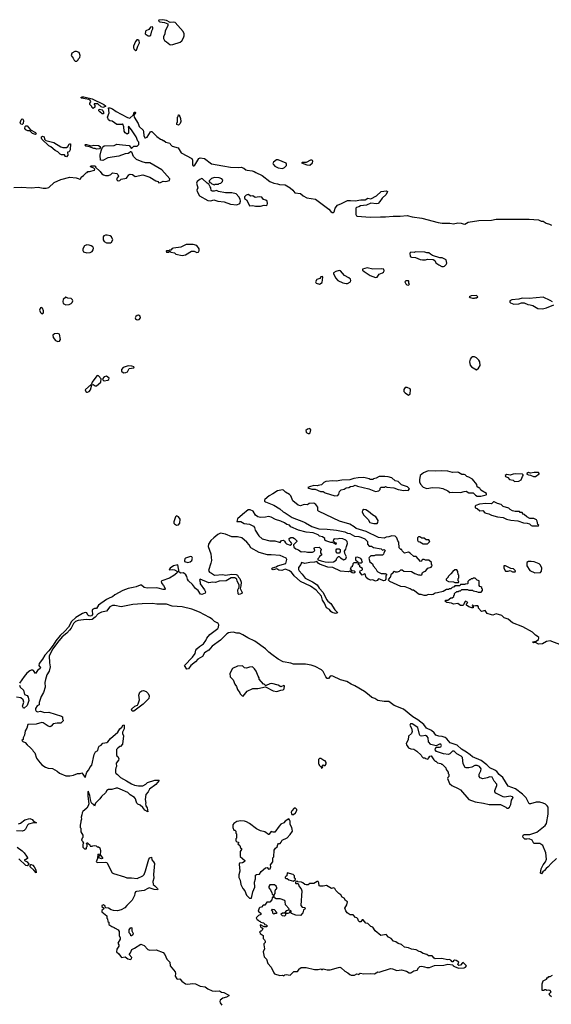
# Model space of a CAD drawing. Extents: x 2386897 to 2565480, y 579156 to 761880.
# Tile 151 of 191: x 2516309 to 2523890, y 672405 to 686444. Entities that reach past the tile are written whole.
import ezdxf

# ---------------------------------------------------------------- set-up
doc = ezdxf.new("R2010")
doc.units = 0

msp = doc.modelspace()

# ---------------------------------------------------------------- linework, layer by layer
at = {"layer": '0CON10XD'}
for points in [[(2518465, 686086), (2518495, 686093), (2518596, 686124), (2518619, 686141), (2518644, 686185), (2518653, 686215), (2518653, 686245), (2518642, 686275), (2518525, 686406), (2518505, 686411), (2518455, 686406), (2518405, 686434), (2518345, 686444), (2518292, 686438), (2518288, 686425), (2518308, 686415), (2518375, 686402), (2518424, 686384), (2518423, 686355), (2518383, 686287), (2518381, 686245), (2518360, 686200), (2518358, 686175), (2518375, 686148), (2518405, 686130), (2518449, 686089), (2518465, 686086)], [(2518165, 686214), (2518180, 686225), (2518194, 686286), (2518209, 686315), (2518209, 686329), (2518202, 686342), (2518175, 686338), (2518150, 686305), (2518110, 686285), (2518102, 686275), (2518100, 686245), (2518111, 686231), (2518140, 686215), (2518165, 686214)], [(2517965, 686007), (2517975, 686010), (2517992, 686065), (2518020, 686115), (2518013, 686145), (2517996, 686156), (2517982, 686155), (2517960, 686135), (2517932, 686065), (2517932, 686045), (2517943, 686025), (2517965, 686007)], [(2517125, 685852), (2517145, 685870), (2517150, 685885), (2517169, 685905), (2517173, 685935), (2517155, 685978), (2517119, 685989), (2517095, 685990), (2517054, 685966), (2517042, 685935), (2517073, 685895), (2517085, 685868), (2517100, 685855), (2517125, 685852)], [(2517355, 685180), (2517340, 685195), (2517340, 685205), (2517310, 685235), (2517310, 685255), (2517322, 685275), (2517315, 685298), (2517296, 685306), (2517190, 685325), (2517182, 685335), (2517202, 685345), (2517224, 685346), (2517345, 685315), (2517510, 685235), (2517532, 685215), (2517533, 685205), (2517495, 685193), (2517472, 685202), (2517425, 685244), (2517373, 685247), (2517370, 685235), (2517380, 685225), (2517380, 685195), (2517355, 685180)], [(2516225, 684051), (2516335, 684057), (2516475, 684048), (2516575, 684058), (2516645, 684042), (2516685, 684042), (2516725, 684053), (2516799, 684121), (2516895, 684168), (2517025, 684200), (2517115, 684191), (2517145, 684178), (2517165, 684170), (2517180, 684175), (2517185, 684200), (2517219, 684221), (2517255, 684260), (2517270, 684265), (2517282, 684278), (2517305, 684278), (2517375, 684300), (2517380, 684315), (2517368, 684328), (2517320, 684345), (2517325, 684360), (2517375, 684360), (2517390, 684355), (2517392, 684342), (2517455, 684282), (2517480, 684245), (2517503, 684233), (2517534, 684224), (2517575, 684223), (2517610, 684235), (2517635, 684260), (2517695, 684252), (2517708, 684238), (2517716, 684215), (2517691, 684175), (2517699, 684155), (2517715, 684146), (2517738, 684152), (2517755, 684170), (2517830, 684185), (2517867, 684233), (2517885, 684242), (2517917, 684237), (2517955, 684208), (2518065, 684230), (2518165, 684197), (2518250, 684145), (2518277, 684137), (2518295, 684120), (2518317, 684123), (2518355, 684140), (2518395, 684138), (2518445, 684150), (2518450, 684175), (2518335, 684303), (2518165, 684403), (2518105, 684403), (2518055, 684418), (2517975, 684452), (2517932, 684495), (2517908, 684555), (2517895, 684560), (2517885, 684560), (2517879, 684551), (2517855, 684538), (2517815, 684532), (2517725, 684497), (2517565, 684477), (2517495, 684438), (2517462, 684442), (2517457, 684513), (2517470, 684575), (2517489, 684625), (2517515, 684644), (2517655, 684652), (2517695, 684668), (2517734, 684666), (2517775, 684658), (2517872, 684652), (2517905, 684610), (2517935, 684642), (2517985, 684642), (2518008, 684665), (2518007, 684697), (2517995, 684710), (2517968, 684775), (2517905, 684876), (2517865, 684922), (2517858, 684915), (2517863, 684895), (2517862, 684828), (2517843, 684813), (2517815, 684832), (2517800, 684855), (2517794, 684915), (2517780, 684955), (2517773, 684957), (2517765, 684950), (2517695, 684952), (2517627, 684997), (2517595, 685002), (2517578, 685015), (2517563, 685055), (2517583, 685117), (2517574, 685186), (2517595, 685186), (2517635, 685172), (2517685, 685134), (2517754, 685095), (2517845, 685049), (2517878, 685042), (2517930, 685090), (2517936, 685115), (2517955, 685131), (2517959, 685115), (2517939, 685085), (2517941, 685055), (2518000, 684965), (2518012, 684922), (2518071, 684871), (2518077, 684847), (2518078, 684795), (2518092, 684762), (2518105, 684759), (2518129, 684771), (2518175, 684847), (2518185, 684852), (2518195, 684848), (2518267, 684777), (2518315, 684740), (2518335, 684738), (2518355, 684720), (2518365, 684720), (2518395, 684700), (2518450, 684685), (2518460, 684665), (2518483, 684643), (2518570, 684615), (2518610, 684545), (2518763, 684463), (2518773, 684443), (2518774, 684374), (2518783, 684363), (2518795, 684362), (2518805, 684370), (2518863, 684465), (2518885, 684474), (2518944, 684464), (2519045, 684388), (2519205, 684363), (2519315, 684340), (2519425, 684338), (2519467, 684343), (2519505, 684329), (2519534, 684304), (2519555, 684297), (2519625, 684291), (2519655, 684282), (2519675, 684267), (2519767, 684225), (2519875, 684139), (2519935, 684114), (2519985, 684106), (2520015, 684094), (2520095, 684090), (2520168, 684045), (2520204, 684014), (2520235, 683976), (2520315, 683964), (2520353, 683933), (2520403, 683903), (2520526, 683885), (2520717, 683745), (2520745, 683709), (2520765, 683696), (2520784, 683696), (2520794, 683706), (2520810, 683755), (2520842, 683798), (2520897, 683823), (2520985, 683864), (2521025, 683868), (2521095, 683861), (2521175, 683876), (2521235, 683875), (2521275, 683899), (2521315, 683891), (2521398, 683932), (2521465, 683994), (2521540, 684005), (2521553, 683993), (2521535, 683952), (2521479, 683901), (2521445, 683851), (2521419, 683825), (2521395, 683821), (2521315, 683826), (2521255, 683801), (2521171, 683789), (2521145, 683774), (2521113, 683767), (2521104, 683755), (2521101, 683665), (2521110, 683650), (2521123, 683644), (2521305, 683627), (2521455, 683633), (2521527, 683633), (2521635, 683645), (2521735, 683642), (2521835, 683651), (2521905, 683634), (2522045, 683614), (2522277, 683553), (2522336, 683544), (2522445, 683541), (2522495, 683532), (2522558, 683548), (2522605, 683545), (2522635, 683532), (2522655, 683530), (2522705, 683556), (2522855, 683579), (2523035, 683586), (2523105, 683600), (2523209, 683599), (2523575, 683598), (2523705, 683592), (2523745, 683570), (2523775, 683573), (2523815, 683541), (2523865, 683530), (2523895, 683514)], [(2517505, 685100), (2517485, 685100), (2517452, 685132), (2517440, 685145), (2517442, 685168), (2517487, 685157), (2517495, 685150), (2517506, 685126), (2517505, 685100)], [(2516345, 684948), (2516324, 684954), (2516316, 684975), (2516331, 685015), (2516345, 685029), (2516356, 685026), (2516362, 685005), (2516357, 684963), (2516345, 684948)], [(2518575, 684942), (2518552, 684952), (2518550, 684975), (2518560, 684985), (2518560, 685055), (2518570, 685065), (2518572, 685088), (2518585, 685090), (2518602, 685035), (2518606, 684995), (2518598, 684962), (2518575, 684942)], [(2516535, 684808), (2516494, 684824), (2516455, 684860), (2516425, 684862), (2516399, 684875), (2516381, 684895), (2516385, 684920), (2516395, 684930), (2516415, 684930), (2516462, 684872), (2516533, 684835), (2516542, 684815), (2516535, 684808)], [(2516975, 684490), (2516964, 684494), (2516947, 684517), (2516905, 684518), (2516886, 684526), (2516855, 684558), (2516815, 684578), (2516755, 684632), (2516727, 684647), (2516625, 684740), (2516618, 684755), (2516622, 684775), (2516635, 684783), (2516656, 684776), (2516662, 684742), (2516683, 684723), (2516795, 684694), (2516895, 684633), (2516925, 684622), (2516975, 684620), (2516995, 684638), (2517015, 684670), (2517025, 684676), (2517033, 684673), (2517029, 684591), (2517015, 684562), (2516990, 684555), (2516998, 684515), (2516975, 684490)], [(2517405, 684598), (2517386, 684606), (2517365, 684607), (2517305, 684633), (2517251, 684641), (2517238, 684655), (2517246, 684664), (2517264, 684666), (2517327, 684647), (2517365, 684656), (2517435, 684650), (2517459, 684635), (2517458, 684615), (2517445, 684602), (2517405, 684598)], [(2520055, 684324), (2520085, 684336), (2520114, 684365), (2520116, 684386), (2520108, 684398), (2519994, 684446), (2519972, 684445), (2519930, 684415), (2519921, 684395), (2519924, 684385), (2519946, 684355), (2519995, 684331), (2520055, 684324)], [(2520445, 684371), (2520486, 684405), (2520490, 684425), (2520485, 684438), (2520475, 684443), (2520455, 684441), (2520395, 684410), (2520335, 684410), (2520330, 684405), (2520405, 684373), (2520445, 684371)], [(2519405, 683805), (2519447, 683825), (2519458, 683855), (2519453, 683885), (2519435, 683921), (2519395, 683963), (2519335, 683978), (2519242, 683978), (2519145, 683997), (2519115, 684010), (2519082, 683998), (2519055, 683998), (2519038, 684008), (2519037, 684047), (2519025, 684060), (2519008, 684098), (2518984, 684114), (2518915, 684177), (2518905, 684178), (2518876, 684164), (2518842, 684135), (2518830, 684115), (2518848, 684045), (2518837, 684013), (2518839, 683995), (2518874, 683935), (2518994, 683865), (2519037, 683863), (2519076, 683874), (2519135, 683858), (2519226, 683846), (2519313, 683815), (2519405, 683805)], [(2519085, 684090), (2519095, 684100), (2519145, 684100), (2519155, 684110), (2519177, 684113), (2519202, 684135), (2519207, 684157), (2519190, 684175), (2519155, 684188), (2519085, 684192), (2519045, 684180), (2519010, 684145), (2519010, 684135), (2519022, 684122), (2519035, 684120), (2519050, 684105), (2519085, 684090)], [(2519745, 683784), (2519795, 683799), (2519828, 683795), (2519838, 683805), (2519842, 683825), (2519840, 683855), (2519820, 683870), (2519785, 683880), (2519762, 683912), (2519725, 683921), (2519667, 683907), (2519635, 683934), (2519605, 683927), (2519565, 683950), (2519539, 683941), (2519515, 683917), (2519514, 683895), (2519545, 683876), (2519569, 683835), (2519585, 683789), (2519635, 683795), (2519674, 683786), (2519745, 683784)], [(2517545, 683262), (2517605, 683264), (2517618, 683272), (2517636, 683304), (2517618, 683348), (2517601, 683361), (2517555, 683373), (2517535, 683374), (2517507, 683363), (2517501, 683349), (2517501, 683305), (2517512, 683281), (2517545, 683262)], [(2517265, 683118), (2517315, 683123), (2517341, 683139), (2517359, 683165), (2517363, 683185), (2517354, 683204), (2517330, 683220), (2517301, 683231), (2517265, 683233), (2517235, 683222), (2517210, 683175), (2517210, 683155), (2517221, 683135), (2517265, 683118)], [(2518625, 683082), (2518675, 683092), (2518758, 683142), (2518795, 683142), (2518835, 683127), (2518855, 683130), (2518864, 683136), (2518870, 683155), (2518868, 683178), (2518836, 683226), (2518785, 683240), (2518685, 683240), (2518605, 683202), (2518503, 683187), (2518485, 683180), (2518465, 683160), (2518445, 683160), (2518435, 683150), (2518405, 683150), (2518400, 683145), (2518405, 683130), (2518435, 683130), (2518442, 683138), (2518455, 683140), (2518465, 683130), (2518515, 683120), (2518535, 683100), (2518625, 683082)], [(2522355, 682927), (2522365, 682932), (2522392, 682955), (2522402, 682975), (2522389, 683019), (2522335, 683047), (2522301, 683051), (2522195, 683082), (2522165, 683100), (2522145, 683120), (2522115, 683120), (2522085, 683130), (2521955, 683133), (2521933, 683127), (2521885, 683130), (2521873, 683117), (2521878, 683068), (2521895, 683057), (2521955, 683052), (2522020, 683025), (2522055, 683020), (2522095, 683020), (2522125, 683028), (2522207, 683027), (2522229, 683009), (2522245, 682978), (2522285, 682947), (2522327, 682927), (2522355, 682927)], [(2520965, 682682), (2520985, 682683), (2521028, 682705), (2521032, 682725), (2521027, 682745), (2521002, 682765), (2520941, 682795), (2520885, 682864), (2520866, 682866), (2520815, 682856), (2520782, 682835), (2520782, 682825), (2520814, 682765), (2520845, 682724), (2520915, 682694), (2520965, 682682)], [(2521385, 682769), (2521405, 682773), (2521434, 682816), (2521485, 682833), (2521498, 682845), (2521508, 682865), (2521500, 682885), (2521475, 682890), (2521345, 682889), (2521265, 682906), (2521200, 682885), (2521200, 682875), (2521223, 682855), (2521305, 682796), (2521385, 682769)], [(2520585, 682673), (2520622, 682695), (2520632, 682775), (2520625, 682782), (2520605, 682777), (2520590, 682755), (2520545, 682738), (2520527, 682705), (2520536, 682686), (2520585, 682673)], [(2521855, 682660), (2521868, 682675), (2521860, 682685), (2521860, 682715), (2521855, 682720), (2521815, 682720), (2521802, 682705), (2521815, 682680), (2521830, 682665), (2521855, 682660)], [(2516965, 682378), (2517015, 682382), (2517043, 682397), (2517058, 682412), (2517067, 682435), (2517062, 682452), (2517045, 682467), (2516998, 682475), (2516965, 682490), (2516927, 682453), (2516923, 682425), (2516930, 682400), (2516965, 682378)], [(2522795, 682472), (2522805, 682480), (2522825, 682480), (2522840, 682495), (2522825, 682510), (2522745, 682508), (2522720, 682495), (2522733, 682483), (2522764, 682474), (2522795, 682472)], [(2523905, 682422), (2523875, 682442), (2523775, 682488), (2523575, 682468), (2523475, 682472), (2523425, 682458), (2523325, 682448), (2523300, 682435), (2523300, 682415), (2523310, 682405), (2523355, 682388), (2523425, 682393), (2523465, 682408), (2523505, 682408), (2523555, 682382), (2523589, 682379), (2523625, 682367), (2523698, 682325), (2523765, 682324)], [(2516625, 682252), (2516650, 682265), (2516650, 682295), (2516633, 682333), (2516615, 682342), (2516604, 682335), (2516592, 682302), (2516605, 682270), (2516625, 682252)], [(2523765, 682324), (2523820, 682335), (2523925, 682380)], [(2517995, 682166), (2518015, 682171), (2518032, 682195), (2518029, 682219), (2518005, 682230), (2517985, 682227), (2517967, 682213), (2517958, 682195), (2517961, 682181), (2517975, 682170), (2517995, 682166)], [(2516855, 681855), (2516878, 681862), (2516890, 681885), (2516875, 681959), (2516855, 681972), (2516805, 681965), (2516782, 681945), (2516785, 681915), (2516821, 681871), (2516855, 681855)], [(2522825, 681454), (2522854, 681475), (2522876, 681514), (2522869, 681565), (2522855, 681591), (2522824, 681625), (2522795, 681637), (2522768, 681635), (2522747, 681623), (2522735, 681602), (2522724, 681565), (2522726, 681544), (2522735, 681520), (2522754, 681494), (2522825, 681454)], [(2517791, 681411), (2517825, 681414), (2517846, 681425), (2517871, 681469), (2517935, 681482), (2517940, 681495), (2517910, 681505), (2517855, 681511), (2517785, 681486), (2517763, 681455), (2517763, 681433), (2517791, 681411)], [(2517275, 681134), (2517299, 681145), (2517319, 681165), (2517340, 681240), (2517355, 681242), (2517385, 681224), (2517405, 681226), (2517467, 681275), (2517472, 681322), (2517432, 681365), (2517415, 681370), (2517408, 681365), (2517344, 681275), (2517332, 681248), (2517244, 681165), (2517251, 681145), (2517265, 681134), (2517275, 681134)], [(2517515, 681296), (2517565, 681304), (2517580, 681315), (2517583, 681335), (2517545, 681360), (2517515, 681352), (2517488, 681325), (2517498, 681305), (2517515, 681296)], [(2521855, 681092), (2521875, 681110), (2521884, 681165), (2521875, 681179), (2521835, 681199), (2521805, 681201), (2521785, 681170), (2521788, 681145), (2521804, 681124), (2521855, 681092)], [(2520425, 680542), (2520435, 680544), (2520449, 680555), (2520459, 680595), (2520445, 680616), (2520415, 680608), (2520391, 680585), (2520393, 680565), (2520402, 680555), (2520425, 680542)], [(2520805, 679657), (2520845, 679662), (2520862, 679678), (2520870, 679715), (2520895, 679740), (2520935, 679752), (2520965, 679770), (2521005, 679772), (2521025, 679790), (2521065, 679792), (2521095, 679808), (2521124, 679794), (2521290, 679755), (2521385, 679718), (2521430, 679725), (2521450, 679745), (2521450, 679765), (2521462, 679778), (2521515, 679780), (2521525, 679790), (2521545, 679780), (2521645, 679768), (2521705, 679748), (2521785, 679732), (2521805, 679738), (2521847, 679733), (2521870, 679755), (2521840, 679785), (2521753, 679813), (2521705, 679860), (2521665, 679870), (2521615, 679910), (2521566, 679926), (2521515, 679933), (2521435, 679930), (2521392, 679908), (2521355, 679900), (2521345, 679890), (2521305, 679890), (2521295, 679898), (2521215, 679916), (2521135, 679914), (2521076, 679904), (2521015, 679883), (2520905, 679881), (2520824, 679866), (2520775, 679868), (2520675, 679858), (2520648, 679845), (2520615, 679812), (2520567, 679803), (2520555, 679798), (2520505, 679802), (2520444, 679786), (2520420, 679775), (2520430, 679765), (2520475, 679752), (2520525, 679750), (2520600, 679715), (2520635, 679718), (2520665, 679700), (2520805, 679657)], [(2522885, 679653), (2522962, 679668), (2522968, 679675), (2522965, 679690), (2522887, 679737), (2522870, 679765), (2522855, 679768), (2522835, 679782), (2522830, 679815), (2522768, 679895), (2522715, 679922), (2522685, 679930), (2522660, 679955), (2522645, 679960), (2522615, 679958), (2522565, 679988), (2522548, 679992), (2522480, 679990), (2522415, 680006), (2522325, 680011), (2522245, 680005), (2522135, 680010), (2522067, 679985), (2522022, 679945), (2522010, 679885), (2522010, 679855), (2522023, 679823), (2522065, 679780), (2522115, 679760), (2522195, 679772), (2522295, 679770), (2522345, 679762), (2522415, 679728), (2522445, 679702), (2522485, 679709), (2522595, 679701), (2522645, 679719), (2522675, 679720), (2522715, 679697), (2522775, 679700), (2522808, 679665), (2522835, 679653), (2522885, 679653)], [(2523365, 679860), (2523425, 679863), (2523458, 679882), (2523478, 679932), (2523490, 679945), (2523490, 679955), (2523480, 679965), (2523385, 679970), (2523344, 679966), (2523305, 679952), (2523255, 679958), (2523230, 679945), (2523235, 679930), (2523268, 679918), (2523295, 679890), (2523345, 679880), (2523365, 679860)], [(2523635, 679930), (2523665, 679932), (2523715, 679970), (2523718, 679975), (2523705, 679986), (2523645, 679990), (2523595, 679980), (2523565, 679988), (2523540, 679975), (2523542, 679962), (2523563, 679953), (2523592, 679952), (2523635, 679930)], [(2524035, 677527), (2523875, 677590), (2523823, 677577), (2523764, 677546), (2523705, 677542), (2523665, 677563), (2523635, 677561), (2523622, 677575), (2523675, 677582), (2523707, 677605), (2523712, 677625), (2523710, 677635), (2523690, 677655), (2523665, 677668), (2523621, 677711), (2523485, 677788), (2523335, 677844), (2523274, 677895), (2523217, 677917), (2523185, 677950), (2523105, 677971), (2523055, 677954), (2523038, 677958), (2522975, 677978), (2522945, 678020), (2522894, 678004), (2522852, 678052), (2522850, 678075), (2522840, 678085), (2522807, 678087), (2522785, 678080), (2522765, 678100), (2522760, 678085), (2522778, 678068), (2522775, 678060), (2522755, 678060), (2522715, 678073), (2522682, 678095), (2522682, 678115), (2522698, 678135), (2522665, 678153), (2522655, 678142), (2522640, 678100), (2522626, 678094), (2522595, 678094), (2522555, 678118), (2522495, 678112), (2522465, 678127), (2522400, 678135), (2522370, 678155), (2522385, 678170), (2522415, 678170), (2522455, 678200), (2522478, 678202), (2522498, 678222), (2522500, 678235), (2522510, 678245), (2522510, 678265), (2522522, 678278), (2522535, 678280), (2522545, 678290), (2522565, 678290), (2522575, 678300), (2522595, 678300), (2522615, 678320), (2522695, 678320), (2522715, 678310), (2522765, 678310), (2522775, 678300), (2522825, 678290), (2522845, 678280), (2522888, 678282), (2522910, 678305), (2522910, 678325), (2522900, 678335), (2522898, 678348), (2522885, 678360), (2522872, 678362), (2522860, 678375), (2522860, 678445), (2522832, 678452), (2522805, 678480), (2522775, 678480), (2522765, 678470), (2522745, 678470), (2522735, 678460), (2522725, 678460), (2522700, 678435), (2522700, 678405), (2522695, 678400), (2522663, 678397), (2522655, 678390), (2522595, 678390), (2522585, 678370), (2522515, 678370), (2522505, 678360), (2522475, 678350), (2522455, 678330), (2522435, 678330), (2522425, 678320), (2522395, 678320), (2522347, 678293), (2522265, 678270), (2522233, 678267), (2522205, 678250), (2522175, 678242), (2522133, 678247), (2522105, 678232), (2522077, 678233), (2522035, 678247), (2522008, 678248), (2521925, 678310), (2521905, 678310), (2521875, 678330), (2521805, 678358), (2521745, 678362), (2521587, 678435), (2521570, 678455), (2521573, 678467), (2521598, 678495), (2521610, 678545), (2521625, 678550), (2521655, 678580), (2521665, 678570), (2521695, 678570), (2521727, 678583), (2521745, 678600), (2521765, 678600), (2521785, 678580), (2521895, 678578), (2521945, 678548), (2521995, 678530), (2522015, 678530), (2522025, 678522), (2522045, 678530), (2522055, 678560), (2522068, 678572), (2522095, 678580), (2522130, 678625), (2522175, 678640), (2522188, 678652), (2522190, 678665), (2522180, 678675), (2522180, 678705), (2522145, 678740), (2522095, 678740), (2522075, 678750), (2522055, 678750), (2522042, 678738), (2522040, 678725), (2522025, 678720), (2521965, 678790), (2521932, 678792), (2521875, 678840), (2521855, 678850), (2521795, 678840), (2521762, 678872), (2521758, 678888), (2521742, 678892), (2521720, 678915), (2521717, 678997), (2521700, 679015), (2521687, 679057), (2521665, 679078), (2521615, 679087), (2521575, 679072), (2521533, 679067), (2521505, 679052), (2521425, 679063), (2521252, 679145), (2521105, 679192), (2521080, 679215), (2521015, 679252), (2520870, 679295), (2520780, 679335), (2520570, 679435), (2520560, 679445), (2520560, 679495), (2520533, 679533), (2520505, 679552), (2520435, 679548), (2520412, 679528), (2520365, 679534), (2520315, 679513), (2520282, 679522), (2520204, 679584), (2520174, 679654), (2520158, 679675), (2520098, 679708), (2520073, 679735), (2520055, 679739), (2519985, 679727), (2519918, 679682), (2519865, 679657), (2519807, 679605), (2519799, 679595), (2519801, 679581), (2519815, 679570), (2519933, 679523), (2520019, 679469), (2520064, 679425), (2520095, 679412), (2520196, 679346), (2520355, 679283), (2520385, 679272), (2520475, 679220), (2520575, 679183), (2520695, 679180), (2520825, 679167), (2520945, 679140), (2520984, 679124), (2521015, 679120), (2521085, 679082), (2521145, 679077), (2521176, 679066), (2521231, 679041), (2521270, 679005), (2521270, 678965), (2521295, 678940), (2521325, 678940), (2521355, 678920), (2521465, 678900), (2521485, 678880), (2521508, 678888), (2521520, 678875), (2521500, 678845), (2521498, 678822), (2521485, 678810), (2521385, 678810), (2521365, 678800), (2521315, 678800), (2521292, 678778), (2521290, 678765), (2521300, 678715), (2521340, 678685), (2521350, 678655), (2521386, 678616), (2521400, 678585), (2521415, 678570), (2521465, 678550), (2521505, 678550), (2521515, 678540), (2521525, 678550), (2521538, 678538), (2521540, 678525), (2521530, 678515), (2521530, 678465), (2521515, 678450), (2521495, 678442), (2521445, 678468), (2521425, 678470), (2521405, 678446), (2521381, 678441), (2521347, 678457), (2521315, 678455), (2521279, 678469), (2521251, 678491), (2521235, 678538), (2521225, 678542), (2521194, 678524), (2521158, 678565), (2521164, 678586), (2521190, 678595), (2521200, 678605), (2521198, 678618), (2521173, 678633), (2521160, 678645), (2521158, 678668), (2521142, 678672), (2521140, 678695), (2521145, 678700), (2521185, 678700), (2521200, 678715), (2521190, 678725), (2521190, 678745), (2521175, 678760), (2521125, 678782), (2521100, 678775), (2521100, 678745), (2521130, 678715), (2521128, 678702), (2521072, 678698), (2521060, 678685), (2521060, 678665), (2521050, 678655), (2521050, 678645), (2521032, 678638), (2521030, 678625), (2521020, 678615), (2521042, 678592), (2521077, 678587), (2521090, 678575), (2521088, 678562), (2521075, 678552), (2521048, 678558), (2521015, 678580), (2520995, 678572), (2520882, 678582), (2520775, 678633), (2520705, 678639), (2520585, 678681), (2520564, 678694), (2520545, 678720), (2520515, 678709), (2520445, 678706), (2520375, 678692), (2520330, 678705), (2520316, 678675), (2520286, 678635), (2520285, 678605), (2520294, 678585), (2520338, 678538), (2520381, 678481), (2520485, 678428), (2520553, 678385), (2520580, 678340), (2520637, 678277), (2520684, 678175), (2520702, 678152), (2520745, 678122), (2520802, 678032), (2520838, 677995), (2520840, 677985), (2520812, 677978), (2520765, 677992), (2520747, 678005), (2520725, 678035), (2520685, 678060), (2520657, 678127), (2520628, 678168), (2520614, 678224), (2520538, 678308), (2520457, 678367), (2520315, 678433), (2520222, 678515), (2520185, 678566), (2520145, 678592), (2520095, 678610), (2520045, 678589), (2520005, 678597), (2519975, 678613), (2519925, 678602), (2519905, 678608), (2519900, 678615), (2519912, 678628), (2519965, 678642), (2519985, 678657), (2520105, 678692), (2520118, 678748), (2520108, 678768), (2520024, 678804), (2519895, 678814), (2519842, 678812), (2519725, 678846), (2519603, 678913), (2519582, 678955), (2519549, 678995), (2519475, 679058), (2519415, 679070), (2519332, 679072), (2519245, 679107), (2519175, 679122), (2519135, 679105), (2519076, 679055), (2519035, 679018), (2519000, 678965), (2518997, 678935), (2519037, 678827), (2519043, 678735), (2519037, 678695), (2519003, 678593)], [(2523618, 679228), (2523705, 679230), (2523710, 679235), (2523700, 679245), (2523690, 679295), (2523680, 679315), (2523642, 679332), (2523583, 679333), (2523540, 679355), (2523505, 679390), (2523490, 679395), (2523475, 679420), (2523445, 679420), (2523435, 679430), (2523375, 679430), (2523335, 679442), (2523305, 679460), (2523285, 679480), (2523203, 679503), (2523175, 679530), (2523124, 679544), (2523075, 679568), (2523065, 679568), (2523035, 679543), (2522955, 679548), (2522865, 679536), (2522813, 679517), (2522803, 679507), (2522802, 679485), (2522835, 679473), (2522872, 679442), (2522915, 679444), (2522944, 679414), (2523000, 679400), (2523035, 679380), (2523123, 679357), (2523205, 679347), (2523250, 679325), (2523315, 679308), (2523415, 679298), (2523495, 679272), (2523547, 679267), (2523580, 679255), (2523605, 679232), (2523618, 679228)], [(2518545, 679239), (2518575, 679243), (2518593, 679267), (2518596, 679325), (2518576, 679355), (2518545, 679369), (2518531, 679355), (2518508, 679285), (2518509, 679265), (2518515, 679254), (2518545, 679239)], [(2520715, 678708), (2520785, 678713), (2520823, 678737), (2520833, 678767), (2520855, 678790), (2520865, 678790), (2520885, 678770), (2520933, 678743), (2520960, 678755), (2520968, 678785), (2520948, 678835), (2520942, 678865), (2520962, 678895), (2520968, 678935), (2520982, 678975), (2520978, 679005), (2520960, 679025), (2520915, 679042), (2520875, 679047), (2520835, 679038), (2520795, 679040), (2520782, 679028), (2520780, 679015), (2520802, 678992), (2520820, 678985), (2520815, 678960), (2520798, 678978), (2520785, 678980), (2520775, 678990), (2520745, 678990), (2520673, 679013), (2520660, 679025), (2520660, 679045), (2520625, 679072), (2520585, 679082), (2520567, 679097), (2520495, 679128), (2520395, 679138), (2520285, 679168), (2520175, 679212), (2520155, 679238), (2520120, 679245), (2520085, 679270), (2520035, 679293), (2519955, 679317), (2519895, 679352), (2519855, 679360), (2519815, 679350), (2519745, 679348), (2519705, 679358), (2519671, 679381), (2519638, 679435), (2519597, 679455), (2519565, 679455), (2519485, 679388), (2519415, 679326), (2519405, 679290), (2519465, 679291), (2519510, 679260), (2519585, 679250), (2519641, 679221), (2519656, 679205), (2519668, 679165), (2519718, 679085), (2519765, 679043), (2519875, 679012), (2519946, 679016), (2520007, 678993), (2520025, 678992), (2520043, 679017), (2520072, 679022), (2520085, 679010), (2520098, 678985), (2520115, 678971), (2520165, 678952), (2520186, 678964), (2520188, 678975), (2520177, 678997), (2520158, 679015), (2520150, 679045), (2520175, 679060), (2520205, 679060), (2520230, 679045), (2520260, 679015), (2520260, 679005), (2520213, 678957), (2520218, 678925), (2520245, 678898), (2520287, 678887), (2520325, 678858), (2520375, 678862), (2520415, 678852), (2520487, 678853), (2520505, 678860), (2520520, 678875), (2520510, 678905), (2520515, 678918), (2520582, 678922), (2520607, 678897), (2520607, 678883), (2520600, 678875), (2520600, 678845), (2520620, 678815), (2520585, 678790), (2520580, 678775), (2520562, 678758), (2520560, 678745), (2520609, 678729), (2520664, 678714), (2520715, 678708)], [(2521359, 679259), (2521405, 679262), (2521418, 679275), (2521420, 679305), (2521388, 679355), (2521338, 679385), (2521285, 679432), (2521245, 679458), (2521215, 679460), (2521200, 679445), (2521192, 679425), (2521211, 679385), (2521280, 679320), (2521303, 679275), (2521359, 679259)], [(2522125, 678970), (2522160, 679005), (2522145, 679030), (2522105, 679030), (2522075, 679050), (2522045, 679050), (2522015, 679070), (2521995, 679070), (2521982, 679058), (2521980, 679025), (2521993, 679003), (2522015, 679000), (2522065, 678972), (2522125, 678970)], [(2518705, 678704), (2518738, 678712), (2518763, 678735), (2518774, 678765), (2518763, 678785), (2518745, 678790), (2518675, 678769), (2518665, 678759), (2518658, 678735), (2518660, 678720), (2518705, 678704)], [(2520865, 678840), (2520835, 678840), (2520820, 678855), (2520820, 678885), (2520832, 678898), (2520865, 678900), (2520878, 678888), (2520880, 678855), (2520865, 678840)], [(2519003, 678593), (2519015, 678569), (2519045, 678555), (2519085, 678523), (2519205, 678532), (2519245, 678526), (2519335, 678537), (2519395, 678532), (2519414, 678524), (2519429, 678495), (2519449, 678475), (2519466, 678426), (2519464, 678374), (2519451, 678335), (2519482, 678275), (2519475, 678262), (2519455, 678251), (2519435, 678250), (2519425, 678260), (2519419, 678315), (2519438, 678352), (2519438, 678385), (2519411, 678441), (2519406, 678466), (2519375, 678486), (2519325, 678487), (2519255, 678445), (2519155, 678437), (2519102, 678418), (2519065, 678426), (2519005, 678417), (2518881, 678469), (2518873, 678455), (2518883, 678425), (2518883, 678403), (2518944, 678315), (2518958, 678285), (2518955, 678268), (2518905, 678249), (2518888, 678255), (2518856, 678305), (2518816, 678336), (2518775, 678389), (2518715, 678442), (2518700, 678465), (2518693, 678505), (2518680, 678530), (2518645, 678556), (2518605, 678554), (2518582, 678565), (2518565, 678670), (2518503, 678655), (2518456, 678625), (2518442, 678605), (2518445, 678600), (2518495, 678606), (2518515, 678600), (2518560, 678575), (2518550, 678555), (2518505, 678519), (2518445, 678482), (2518335, 678442), (2518328, 678435), (2518334, 678405), (2518359, 678379), (2518384, 678335), (2518386, 678325), (2518380, 678320), (2518355, 678320), (2518285, 678341), (2518257, 678343), (2518125, 678338), (2518085, 678349), (2518045, 678380), (2518025, 678380), (2517972, 678358), (2517928, 678348), (2517855, 678334), (2517781, 678305), (2517667, 678245), (2517634, 678216), (2517595, 678203), (2517548, 678175), (2517435, 678095), (2517405, 678047), (2517375, 678051), (2517348, 678035), (2517341, 678019), (2517349, 677965), (2517332, 677945), (2517315, 677940), (2517295, 677943), (2517282, 677955), (2517266, 677986), (2517245, 677990), (2517205, 677976), (2517108, 677922), (2517048, 677862), (2517005, 677785), (2516955, 677725), (2516888, 677662), (2516824, 677586), (2516788, 677525), (2516724, 677445), (2516666, 677385), (2516636, 677325), (2516586, 677265), (2516581, 677235), (2516607, 677205), (2516601, 677195), (2516562, 677165), (2516535, 677124), (2516505, 677165), (2516495, 677171), (2516475, 677169), (2516455, 677159), (2516413, 677125), (2516372, 677078), (2516307, 676985)], [(2523375, 678570), (2523380, 678585), (2523350, 678615), (2523315, 678620), (2523235, 678658), (2523212, 678655), (2523213, 678625), (2523235, 678582), (2523275, 678582), (2523305, 678590), (2523335, 678572), (2523375, 678570)], [(2523655, 678558), (2523735, 678562), (2523749, 678581), (2523753, 678625), (2523737, 678665), (2523716, 678686), (2523645, 678712), (2523605, 678718), (2523565, 678720), (2523540, 678705), (2523542, 678655), (2523585, 678592), (2523655, 678558)], [(2522565, 678420), (2522570, 678435), (2522560, 678445), (2522560, 678475), (2522570, 678485), (2522570, 678525), (2522563, 678533), (2522558, 678575), (2522545, 678598), (2522515, 678598), (2522484, 678576), (2522459, 678541), (2522420, 678505), (2522420, 678495), (2522390, 678465), (2522390, 678455), (2522425, 678432), (2522495, 678430), (2522515, 678420), (2522565, 678420)], [(2523962, 674485), (2523887, 674413), (2523847, 674365), (2523816, 674344), (2523795, 674311), (2523768, 674292), (2523748, 674265), (2523738, 674275), (2523746, 674335), (2523772, 674395), (2523805, 674436), (2523820, 674475), (2523811, 674565), (2523768, 674668), (2523725, 674698), (2523639, 674699), (2523615, 674745), (2523575, 674764), (2523542, 674758), (2523512, 674762), (2523487, 674785), (2523482, 674805), (2523491, 674819), (2523504, 674826), (2523585, 674825), (2523685, 674859), (2523804, 674956), (2523820, 674985), (2523847, 675115), (2523844, 675215), (2523832, 675235), (2523805, 675257), (2523773, 675273), (2523725, 675288), (2523672, 675288), (2523595, 675262), (2523575, 675262), (2523530, 675350), (2523481, 675401), (2523379, 675479), (2523275, 675514), (2523201, 675641), (2523145, 675684), (2523112, 675725), (2523086, 675746), (2523015, 675775), (2522971, 675821), (2522890, 675880), (2522765, 675932), (2522734, 675964), (2522682, 676002), (2522611, 676041), (2522549, 676099), (2522446, 676135), (2522400, 676190), (2522375, 676212), (2522335, 676224), (2522285, 676228), (2522242, 676245), (2522218, 676278), (2522180, 676310), (2522111, 676345), (2522071, 676395), (2521985, 676462), (2521915, 676502), (2521784, 676614), (2521647, 676665), (2521573, 676723), (2521505, 676722), (2521415, 676735), (2521375, 676764), (2521330, 676780), (2521295, 676815), (2521227, 676867), (2521088, 676948), (2521035, 676970), (2520975, 677007), (2520885, 677032), (2520775, 677084), (2520753, 677087), (2520734, 677076), (2520715, 677052), (2520695, 677053), (2520675, 677075), (2520635, 677152), (2520615, 677173), (2520525, 677220), (2520465, 677241), (2520383, 677257), (2520213, 677253), (2520175, 677269), (2520065, 677289), (2519995, 677328), (2519905, 677393), (2519864, 677425), (2519816, 677476), (2519663, 677585), (2519561, 677631), (2519491, 677675), (2519445, 677695), (2519405, 677695), (2519355, 677710), (2519315, 677708), (2519285, 677700), (2519265, 677687), (2519175, 677596), (2519056, 677514), (2519006, 677454), (2518945, 677415), (2518915, 677365), (2518849, 677325), (2518815, 677287), (2518749, 677235), (2518715, 677187), (2518695, 677182), (2518660, 677235), (2518775, 677354), (2518811, 677409), (2518823, 677455), (2518835, 677474), (2518871, 677509), (2518930, 677545), (2518964, 677595), (2518977, 677625), (2519021, 677679), (2519137, 677765), (2519145, 677785), (2519148, 677815), (2519138, 677835), (2519125, 677845), (2519085, 677862), (2519052, 677895), (2519015, 677919), (2518875, 677995), (2518765, 678040), (2518625, 678072), (2518485, 678082), (2518405, 678109), (2518265, 678111), (2518205, 678118), (2518055, 678115), (2517925, 678107), (2517755, 678073), (2517665, 678094), (2517635, 678094), (2517595, 678071), (2517545, 678012), (2517475, 677995), (2517426, 677975), (2517386, 677924), (2517345, 677891), (2517305, 677886), (2517255, 677891), (2517145, 677880), (2517105, 677865), (2517075, 677837), (2517042, 677768), (2517021, 677739), (2516982, 677698), (2516915, 677645), (2516848, 677565), (2516784, 677475), (2516730, 677375), (2516734, 677275), (2516745, 677215), (2516729, 677155), (2516697, 677103), (2516675, 677035), (2516669, 676995), (2516674, 676926), (2516648, 676852), (2516615, 676792), (2516589, 676711), (2516586, 676674), (2516559, 676661), (2516537, 676625), (2516535, 676605), (2516543, 676585), (2516565, 676574), (2516605, 676584), (2516665, 676565), (2516725, 676569), (2516905, 676513), (2516919, 676505), (2516919, 676475), (2516931, 676455), (2516930, 676445), (2516895, 676412), (2516845, 676416), (2516785, 676405), (2516759, 676371), (2516745, 676363), (2516715, 676370), (2516645, 676417), (2516625, 676423), (2516545, 676402), (2516425, 676394), (2516410, 676345), (2516388, 676305), (2516379, 676245), (2516358, 676205), (2516357, 676183), (2516340, 676165), (2516352, 676152), (2516389, 676139), (2516414, 676104), (2516463, 676063), (2516493, 676033), (2516502, 676015)], [(2519495, 676800), (2519555, 676870), (2519635, 676907), (2519705, 676907), (2519815, 676932), (2519925, 676874), (2519975, 676866), (2520035, 676886), (2520065, 676889), (2520079, 676905), (2520086, 676945), (2520075, 676953), (2520035, 676932), (2519997, 676957), (2519905, 676981), (2519874, 676976), (2519825, 676950), (2519815, 676950), (2519795, 676970), (2519785, 676970), (2519725, 677040), (2519722, 677062), (2519708, 677085), (2519682, 677155), (2519659, 677189), (2519630, 677215), (2519588, 677212), (2519545, 677198), (2519514, 677204), (2519485, 677232), (2519415, 677227), (2519342, 677195), (2519308, 677122), (2519310, 677075), (2519355, 677030), (2519378, 676968), (2519400, 676935), (2519413, 676893), (2519450, 676845), (2519452, 676832), (2519482, 676802), (2519495, 676800)], [(2516306, 676956), (2516315, 676929), (2516363, 676883), (2516380, 676825), (2516415, 676810), (2516429, 676785), (2516440, 676735), (2516414, 676666), (2516375, 676628), (2516365, 676626), (2516349, 676655), (2516366, 676715), (2516357, 676747), (2516326, 676776), (2516265, 676785)], [(2517935, 676584), (2517915, 676584), (2517902, 676615), (2517952, 676658), (2517987, 676673), (2518001, 676689), (2518016, 676746), (2518007, 676815), (2518024, 676855), (2518053, 676875), (2518075, 676880), (2518115, 676867), (2518142, 676835), (2518156, 676805), (2518151, 676765), (2518069, 676685), (2517935, 676584)], [(2523255, 675200), (2523275, 675202), (2523293, 675217), (2523312, 675255), (2523322, 675315), (2523348, 675355), (2523338, 675365), (2523305, 675374), (2523225, 675359), (2523203, 675363), (2523098, 675418), (2523086, 675435), (2523087, 675455), (2523113, 675525), (2523112, 675542), (2523076, 675586), (2523045, 675644), (2523015, 675648), (2522975, 675633), (2522915, 675622), (2522876, 675636), (2522862, 675655), (2522861, 675685), (2522884, 675735), (2522888, 675765), (2522865, 675795), (2522835, 675812), (2522799, 675811), (2522755, 675785), (2522715, 675775), (2522675, 675775), (2522662, 675782), (2522633, 675835), (2522625, 675926), (2522606, 675945), (2522545, 675975), (2522505, 676017), (2522480, 676015), (2522445, 675977), (2522425, 675966), (2522355, 675977), (2522252, 676012), (2522233, 676033), (2522237, 676053), (2522255, 676074), (2522295, 676070), (2522315, 676076), (2522323, 676095), (2522315, 676114), (2522295, 676113), (2522249, 676091), (2522172, 676112), (2522139, 676149), (2522132, 676205), (2522122, 676225), (2522095, 676238), (2522045, 676227), (2522022, 676232), (2522012, 676252), (2521985, 676353), (2521905, 676406), (2521883, 676405), (2521873, 676385), (2521896, 676345), (2521906, 676294), (2521895, 676268), (2521853, 676227), (2521850, 676175), (2521820, 676125), (2521823, 676103), (2521853, 676063), (2521885, 676048), (2521932, 676042), (2521973, 676013), (2522035, 675960), (2522045, 675940), (2522065, 675920), (2522085, 675920), (2522095, 675910), (2522127, 675903), (2522145, 675920), (2522157, 675943), (2522175, 675950), (2522215, 675890), (2522235, 675870), (2522245, 675870), (2522265, 675850), (2522315, 675840), (2522325, 675830), (2522335, 675830), (2522388, 675778), (2522393, 675753), (2522417, 675717), (2522420, 675695), (2522430, 675685), (2522430, 675655), (2522413, 675637), (2522412, 675625), (2522440, 675555), (2522470, 675525), (2522564, 675484), (2522595, 675462), (2522715, 675328), (2522805, 675290), (2522925, 675273), (2523004, 675254), (2523165, 675252), (2523240, 675215), (2523255, 675200)], [(2516502, 676015), (2516525, 675990), (2516550, 675915), (2516577, 675875), (2516625, 675822), (2516676, 675786), (2516714, 675774), (2516775, 675768), (2516845, 675728), (2516875, 675702), (2516965, 675663), (2517025, 675663), (2517075, 675672), (2517134, 675696), (2517172, 675698), (2517195, 675708), (2517245, 675640), (2517266, 675714), (2517295, 675748), (2517308, 675782), (2517339, 675815), (2517369, 675965), (2517391, 676005), (2517424, 676026), (2517433, 676067), (2517444, 676085), (2517470, 676100), (2517495, 676129), (2517552, 676138), (2517565, 676148), (2517603, 676195), (2517708, 676285), (2517737, 676333), (2517765, 676358), (2517785, 676388), (2517797, 676387), (2517801, 676365), (2517797, 676333), (2517776, 676284), (2517774, 676265), (2517788, 676235), (2517777, 676113), (2517745, 676080), (2517735, 676080), (2517711, 676059), (2517692, 676038), (2517688, 676025), (2517692, 676005), (2517690, 675955), (2517707, 675937), (2517722, 675905), (2517717, 675885), (2517684, 675846), (2517688, 675795), (2517678, 675775), (2517676, 675755), (2517677, 675707), (2517684, 675694), (2517703, 675683), (2517745, 675641), (2517834, 675594), (2517905, 675548), (2517945, 675532), (2518005, 675521), (2518065, 675521), (2518106, 675544), (2518130, 675570), (2518235, 675602), (2518295, 675600), (2518298, 675595), (2518250, 675540), (2518159, 675471), (2518143, 675437), (2518108, 675395), (2518099, 675325), (2518107, 675275), (2518103, 675265), (2518110, 675235), (2518126, 675206), (2518135, 675150), (2518093, 675173), (2518065, 675210), (2518026, 675246), (2517995, 675258), (2517982, 675272), (2517968, 675302), (2517960, 675335), (2517946, 675355), (2517884, 675394), (2517849, 675425), (2517744, 675475), (2517708, 675485), (2517685, 675485), (2517625, 675466), (2517575, 675466), (2517554, 675455), (2517531, 675419), (2517475, 675369), (2517451, 675335), (2517390, 675275), (2517375, 675230), (2517368, 675248), (2517340, 675270), (2517328, 675288), (2517317, 675325), (2517311, 675385), (2517285, 675443), (2517279, 675425), (2517280, 675375), (2517296, 675264), (2517285, 675233), (2517265, 675203), (2517208, 675155), (2517198, 675135), (2517197, 675105), (2517188, 675075), (2517190, 675045), (2517180, 675015), (2517177, 674973), (2517170, 674965), (2517170, 674925), (2517180, 674915), (2517183, 674863), (2517210, 674815), (2517210, 674785), (2517200, 674775), (2517190, 674745), (2517208, 674728), (2517210, 674715), (2517220, 674705), (2517212, 674685), (2517212, 674645), (2517235, 674622), (2517255, 674620), (2517260, 674625), (2517263, 674647), (2517270, 674655), (2517270, 674685), (2517260, 674695), (2517265, 674710), (2517275, 674710), (2517288, 674698), (2517308, 674678), (2517315, 674660), (2517345, 674660), (2517353, 674667), (2517375, 674670), (2517400, 674665), (2517415, 674650), (2517435, 674652), (2517453, 674635), (2517463, 674593), (2517458, 674538), (2517492, 674495), (2517490, 674485), (2517475, 674480), (2517440, 674495), (2517440, 674515), (2517450, 674525), (2517422, 674548), (2517420, 674485), (2517400, 674435), (2517425, 674429), (2517532, 674432), (2517552, 674425), (2517629, 674279), (2517645, 674269), (2517804, 674224), (2517835, 674210), (2517905, 674211), (2517985, 674199), (2518064, 674236), (2518083, 674257), (2518102, 674308), (2518150, 674475), (2518165, 674493), (2518190, 674505), (2518194, 674465), (2518219, 674439), (2518231, 674415), (2518217, 674255), (2518221, 674205), (2518207, 674155), (2518214, 674114), (2518234, 674094), (2518276, 674056), (2518280, 674045), (2518275, 674038), (2518225, 674041), (2518155, 674064), (2518135, 674059), (2518085, 674030), (2517975, 674016), (2517961, 674009), (2517949, 673985), (2517947, 673955), (2517915, 673890), (2517837, 673815), (2517809, 673781), (2517757, 673753), (2517705, 673740), (2517645, 673742), (2517613, 673753), (2517575, 673778), (2517535, 673780), (2517530, 673805), (2517505, 673822), (2517480, 673815), (2517482, 673802), (2517510, 673775), (2517505, 673760), (2517480, 673745), (2517480, 673725), (2517550, 673665), (2517550, 673635), (2517560, 673625), (2517568, 673588), (2517580, 673575), (2517580, 673545), (2517624, 673514), (2517655, 673502), (2517669, 673489), (2517715, 673467), (2517728, 673445), (2517728, 673385), (2517742, 673355), (2517742, 673335), (2517710, 673275), (2517722, 673252), (2517723, 673235), (2517695, 673190), (2517692, 673152), (2517725, 673127), (2517745, 673090), (2517762, 673075), (2517815, 673082), (2517852, 673052), (2517885, 673043), (2517905, 673053), (2517910, 673075), (2517872, 673115), (2517891, 673139), (2517910, 673185), (2517945, 673206), (2518035, 673263), (2518082, 673245), (2518135, 673187), (2518165, 673178), (2518255, 673181), (2518356, 673146), (2518380, 673115), (2518408, 673048), (2518448, 673008), (2518453, 672953), (2518525, 672868), (2518531, 672845), (2518526, 672806), (2518550, 672770), (2518565, 672764), (2518595, 672768), (2518620, 672735), (2518675, 672697), (2518708, 672692), (2518775, 672704), (2518816, 672696), (2518885, 672662), (2518955, 672654), (2518994, 672624), (2519055, 672598), (2519105, 672591), (2519157, 672597), (2519185, 672580), (2519220, 672575), (2519290, 672535), (2519290, 672525), (2519260, 672505), (2519205, 672491), (2519167, 672465), (2519161, 672445), (2519167, 672425), (2519193, 672395)], [(2520615, 675770), (2520630, 675785), (2520620, 675795), (2520622, 675808), (2520635, 675820), (2520645, 675810), (2520665, 675812), (2520679, 675835), (2520680, 675855), (2520666, 675876), (2520645, 675880), (2520605, 675908), (2520585, 675908), (2520570, 675895), (2520570, 675835), (2520580, 675825), (2520580, 675815), (2520608, 675788), (2520615, 675770)], [(2520215, 675110), (2520242, 675135), (2520262, 675168), (2520260, 675185), (2520242, 675202), (2520225, 675200), (2520192, 675165), (2520182, 675145), (2520183, 675123), (2520192, 675112), (2520215, 675110)], [(2516293, 674977), (2516322, 674988), (2516381, 675035), (2516455, 675053), (2516485, 675042), (2516507, 675017), (2516550, 674995), (2516505, 674992), (2516436, 674974), (2516419, 674961), (2516392, 674905), (2516374, 674885), (2516345, 674873), (2516265, 674881)], [(2519615, 673920), (2519633, 674007), (2519662, 674075), (2519658, 674145), (2519672, 674195), (2519674, 674246), (2519685, 674257), (2519729, 674261), (2519751, 674299), (2519815, 674353), (2519837, 674357), (2519855, 674332), (2519880, 674335), (2519890, 674365), (2519888, 674392), (2519920, 674435), (2519920, 674495), (2519932, 674508), (2519937, 674605), (2519956, 674634), (2519980, 674650), (2519988, 674682), (2520002, 674698), (2520025, 674700), (2520040, 674715), (2520050, 674745), (2520125, 674778), (2520168, 674825), (2520198, 674875), (2520197, 674905), (2520192, 674925), (2520168, 674968), (2520167, 675017), (2520158, 675038), (2520145, 675050), (2520095, 675018), (2520075, 674992), (2520035, 674972), (2520008, 674945), (2519949, 674861), (2519925, 674860), (2519895, 674870), (2519863, 674827), (2519855, 674827), (2519804, 674864), (2519745, 674879), (2519685, 674906), (2519584, 674984), (2519545, 675006), (2519516, 675016), (2519465, 675020), (2519405, 675010), (2519362, 674985), (2519350, 674965), (2519350, 674925), (2519365, 674890), (2519375, 674890), (2519390, 674875), (2519390, 674845), (2519400, 674835), (2519400, 674775), (2519390, 674765), (2519392, 674735), (2519405, 674720), (2519428, 674718), (2519430, 674705), (2519420, 674695), (2519448, 674668), (2519460, 674635), (2519470, 674625), (2519470, 674615), (2519452, 674585), (2519453, 674513), (2519520, 674455), (2519520, 674445), (2519510, 674435), (2519485, 674422), (2519445, 674418), (2519438, 674405), (2519447, 674305), (2519433, 674253), (2519432, 674215), (2519453, 674175), (2519462, 674115), (2519490, 674055), (2519518, 674025), (2519542, 673962), (2519585, 673920), (2519615, 673920)], [(2516275, 674647), (2516343, 674595), (2516374, 674565), (2516405, 674516), (2516422, 674495), (2516422, 674485), (2516395, 674468), (2516380, 674465), (2516380, 674455), (2516416, 674436), (2516440, 674405), (2516431, 674389), (2516415, 674378), (2516395, 674385), (2516295, 674482)], [(2516545, 674280), (2516510, 674320), (2516458, 674365), (2516465, 674400), (2516475, 674401), (2516495, 674391), (2516517, 674367), (2516538, 674325), (2516545, 674280)], [(2520075, 672810), (2520090, 672825), (2520109, 672831), (2520165, 672822), (2520218, 672872), (2520270, 672875), (2520290, 672895), (2520290, 672905), (2520325, 672930), (2520395, 672930), (2520515, 672902), (2520565, 672902), (2520605, 672910), (2520615, 672900), (2520625, 672900), (2520635, 672910), (2520695, 672898), (2520735, 672898), (2520855, 672932), (2520875, 672933), (2520892, 672925), (2520945, 672878), (2520990, 672855), (2521015, 672832), (2521035, 672822), (2521085, 672822), (2521115, 672838), (2521137, 672837), (2521145, 672830), (2521165, 672848), (2521215, 672840), (2521315, 672847), (2521368, 672842), (2521415, 672867), (2521435, 672863), (2521596, 672914), (2521625, 672911), (2521685, 672889), (2521755, 672898), (2521825, 672876), (2521865, 672856), (2521885, 672854), (2521928, 672882), (2521975, 672892), (2521994, 672926), (2522016, 672944), (2522045, 672949), (2522082, 672942), (2522115, 672932), (2522155, 672930), (2522225, 672958), (2522356, 672964), (2522415, 672978), (2522485, 672970), (2522492, 672955), (2522508, 672945), (2522565, 672923), (2522645, 672927), (2522668, 672935), (2522680, 672955), (2522635, 673000), (2522622, 672998), (2522595, 672962), (2522571, 672961), (2522558, 672975), (2522570, 673005), (2522532, 673032), (2522510, 673035), (2522494, 673026), (2522485, 673010), (2522475, 673012), (2522456, 673036), (2522435, 673043), (2522415, 673040), (2522325, 673059), (2522236, 673056), (2522218, 673065), (2522190, 673095), (2522140, 673095), (2522116, 673116), (2522065, 673132), (2522025, 673154), (2522005, 673157), (2521965, 673181), (2521895, 673194), (2521855, 673211), (2521795, 673220), (2521756, 673256), (2521705, 673272), (2521675, 673298), (2521640, 673305), (2521606, 673346), (2521570, 673365), (2521535, 673400), (2521460, 673385), (2521378, 673455), (2521343, 673503), (2521317, 673517), (2521275, 673558), (2521244, 673564), (2521205, 673610), (2521195, 673610), (2521175, 673580), (2521155, 673582), (2521142, 673595), (2521130, 673625), (2521115, 673640), (2521100, 673645), (2521065, 673680), (2521023, 673683), (2520981, 673711), (2520959, 673739), (2520948, 673775), (2520976, 673824), (2520982, 673865), (2520957, 673887), (2520935, 673917), (2520907, 673935), (2520888, 673965), (2520858, 673985), (2520819, 674029), (2520805, 674058), (2520785, 674067), (2520755, 674058), (2520685, 674098), (2520635, 674088), (2520595, 674088), (2520582, 674095), (2520577, 674137), (2520565, 674158), (2520553, 674157), (2520505, 674128), (2520445, 674130), (2520425, 674110), (2520395, 674110), (2520373, 674113), (2520348, 674138), (2520327, 674147), (2520275, 674150), (2520265, 674160), (2520252, 674158), (2520240, 674145), (2520240, 674135), (2520245, 674130), (2520278, 674128), (2520293, 674083), (2520323, 674053), (2520332, 674025), (2520320, 673815), (2520335, 673792), (2520376, 673786), (2520378, 673765), (2520355, 673750), (2520345, 673710), (2520315, 673670), (2520248, 673678), (2520185, 673700), (2520180, 673705), (2520180, 673735), (2520165, 673750), (2520160, 673745), (2520158, 673712), (2520135, 673700), (2520115, 673700), (2520102, 673708), (2520100, 673675), (2520085, 673663), (2520055, 673668), (2520042, 673682), (2520040, 673695), (2520058, 673712), (2520088, 673712), (2520120, 673745), (2520148, 673752), (2520150, 673765), (2520102, 673825), (2520097, 673873), (2520088, 673885), (2520025, 673909), (2519965, 673909), (2519944, 673924), (2519938, 673935), (2519940, 673965), (2519950, 673985), (2519952, 674025), (2519960, 674045), (2519977, 674053), (2519977, 674067), (2519965, 674090), (2519945, 674110), (2519875, 674110), (2519860, 674085), (2519860, 674065), (2519887, 674037), (2519907, 673997), (2519910, 673975), (2519928, 673958), (2519930, 673945), (2519910, 673925), (2519907, 673893), (2519875, 673860), (2519835, 673860), (2519805, 673820), (2519782, 673818), (2519758, 673792), (2519735, 673788), (2519722, 673775), (2519710, 673735), (2519750, 673705), (2519750, 673685), (2519715, 673670), (2519682, 673638), (2519695, 673610), (2519705, 673610), (2519722, 673592), (2519735, 673590), (2519748, 673578), (2519787, 673567), (2519800, 673555), (2519802, 673542), (2519825, 673540), (2519840, 673525), (2519835, 673510), (2519795, 673510), (2519745, 673540), (2519740, 673535), (2519742, 673512), (2519755, 673500), (2519768, 673498), (2519780, 673485), (2519770, 673475), (2519768, 673462), (2519755, 673450), (2519742, 673448), (2519730, 673435), (2519740, 673425), (2519740, 673415), (2519780, 673385), (2519780, 673345), (2519800, 673325), (2519810, 673305), (2519810, 673285), (2519793, 673267), (2519790, 673255), (2519802, 673198), (2519782, 673155), (2519795, 673080), (2519831, 673051), (2519848, 672985), (2519893, 672933), (2519932, 672855), (2519945, 672842), (2520018, 672818), (2520055, 672820), (2520075, 672810)], [(2520215, 674160), (2520240, 674185), (2520240, 674195), (2520230, 674205), (2520230, 674235), (2520207, 674257), (2520122, 674278), (2520120, 674235), (2520105, 674230), (2520093, 674217), (2520095, 674210), (2520105, 674200), (2520125, 674200), (2520148, 674178), (2520215, 674160)], [(2519935, 673690), (2519920, 673705), (2519918, 673728), (2519900, 673745), (2519915, 673760), (2519938, 673758), (2519978, 673715), (2519968, 673702), (2519945, 673700), (2519935, 673690)], [(2517905, 673380), (2517895, 673380), (2517887, 673407), (2517870, 673425), (2517870, 673465), (2517895, 673500), (2517908, 673495), (2517908, 673455), (2517927, 673415), (2517922, 673395), (2517905, 673380)], [(2523895, 672512), (2523871, 672531), (2523860, 672555), (2523890, 672585), (2523875, 672600), (2523855, 672608), (2523825, 672602), (2523815, 672610), (2523795, 672610), (2523785, 672600), (2523762, 672602), (2523758, 672695), (2523775, 672742), (2523820, 672765), (2523835, 672790), (2523845, 672790), (2523855, 672800), (2523875, 672800), (2523905, 672820)]]:
    msp.add_lwpolyline(points, dxfattribs=at)

doc.saveas('drawing.dxf')
